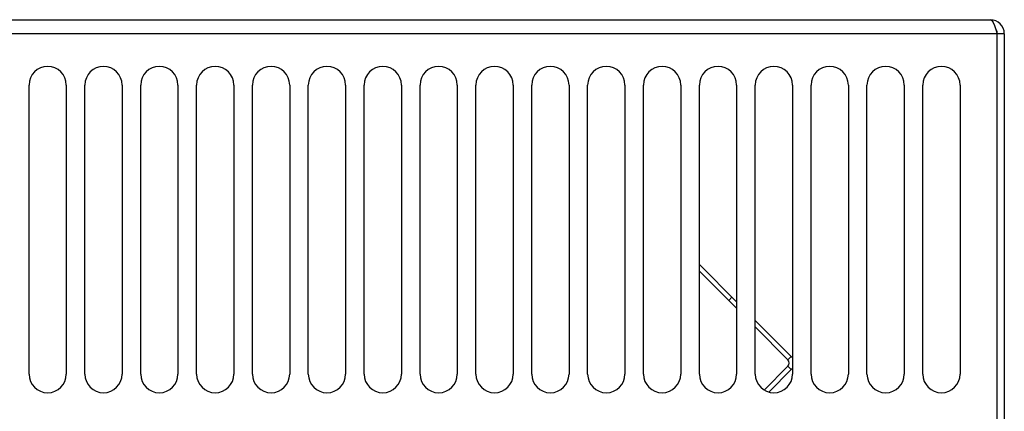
# Model space of a CAD drawing. Extents: x 0 to 594, y 0 to 420.
# Tile 36 of 112: x 272 to 314, y 282 to 298. Entities that reach past the tile are written whole.
import ezdxf

# ---------------------------------------------------------------- set-up
doc = ezdxf.new("R2010")
doc.units = 0
doc.header["$LTSCALE"] = 32.67
doc.layers.get('0').update_dxf_attribs({"linetype": 'CONTINUOUS'})
doc.styles.get("Standard").update_dxf_attribs({"font": 'txt', "width": 0.8})
doc.dimstyles.get("Standard").update_dxf_attribs({"dimtxt": 2.5, "dimasz": 2.5, "dimexe": 1.25, "dimexo": 0.625, "dimtad": 1, "dimcen": 2.5, "dimazin": 3, "dimtfac": 1, "dimtmove": 0, "dimatfit": 3})

# ---------------------------------------------------------------- blocks, each defined once
blk = doc.blocks.new('_FILLED')
at = {"color": 0, "linetype": 'BYBLOCK'}
blk.add_solid([(0, 0), (-1, 0.143), (-1, -0.143)], dxfattribs=at)
blk = doc.blocks.new('*D10')
at = {"color": 2, "linetype": 'CONTINUOUS'}
for p, q in [((244.591, 298.303), (234.368, 298.303)), ((235.368, 298.303), (235.368, 223.138)), ((235.368, 147.972), (235.368, 223.138)), ((292.657, 147.972), (234.368, 147.972))]:
    blk.add_line(p, q, dxfattribs=at)
at = {"color": 2, "linetype": 'CONTINUOUS', "xscale": 3.5, "yscale": 3.5, "zscale": 3.5}
for p, rotation in [((235.368, 298.303), 90), ((235.368, 147.972), 270)]:
    blk.add_blockref('_FILLED', p, dxfattribs=dict(at, rotation=rotation))
at = {"color": 5, "linetype": 'CONTINUOUS', "width": 0.8}
blk.add_text('752', height=3.5, rotation=90, dxfattribs=at).set_placement((234.493, 218.938))

msp = doc.modelspace()

# ---------------------------------------------------------------- linework, layer by layer
at = {"color": 7, "linetype": 'CONTINUOUS'}
for p, q in [((247.144, 298.303), (313.344, 298.303)), ((313.944, 297.703), (246.544, 297.703)), ((313.644, 278.303), (313.644, 297.703)), ((313.944, 297.703), (313.944, 278.303)), ((272.044, 283.103), (272.044, 295.503)), ((273.644, 295.503), (273.644, 283.103)), ((274.444, 283.103), (274.444, 295.503)), ((276.044, 295.503), (276.044, 283.103)), ((276.844, 283.103), (276.844, 295.503)), ((278.444, 295.503), (278.444, 283.103)), ((279.244, 283.103), (279.244, 295.503)), ((280.844, 295.503), (280.844, 283.103)), ((281.644, 283.103), (281.644, 295.503)), ((283.244, 295.503), (283.244, 283.103)), ((284.044, 283.103), (284.044, 295.503)), ((285.644, 295.503), (285.644, 283.103)), ((286.444, 283.103), (286.444, 295.503)), ((288.044, 295.503), (288.044, 283.103)), ((288.844, 283.103), (288.844, 295.503)), ((290.444, 295.503), (290.444, 283.103)), ((291.244, 283.103), (291.244, 295.503)), ((292.844, 295.503), (292.844, 283.103)), ((293.644, 283.103), (293.644, 295.503)), ((295.244, 295.503), (295.244, 283.103)), ((296.044, 283.103), (296.044, 295.503)), ((297.644, 295.503), (297.644, 283.103)), ((298.444, 283.103), (298.444, 295.503)), ((300.044, 295.503), (300.044, 283.103)), ((300.844, 283.103), (300.844, 295.503)), ((302.444, 295.503), (302.444, 283.103)), ((303.244, 283.103), (303.244, 295.503)), ((304.844, 295.503), (304.844, 283.103)), ((305.644, 283.103), (305.644, 295.503)), ((307.244, 295.503), (307.244, 283.103)), ((308.044, 283.103), (308.044, 295.503)), ((309.644, 295.503), (309.644, 283.103)), ((310.444, 283.103), (310.444, 295.503)), ((312.044, 295.503), (312.044, 283.103)), ((300.844, 287.807), (302.444, 286.207)), ((300.844, 287.524), (302.444, 285.924)), ((302.244, 286.406), (302.103, 286.265)), ((303.244, 285.407), (304.79, 283.861)), ((303.244, 285.124), (304.649, 283.719)), ((304.79, 283.861), (304.649, 283.719)), ((304.649, 283.436), (303.632, 282.42)), ((304.79, 283.295), (304.649, 283.436)), ((304.79, 283.295), (303.835, 282.34))]:
    msp.add_line(p, q, dxfattribs=at)
msp.add_lwpolyline([(313.344, 298.303), (313.404, 298.274), (313.464, 298.189), (313.524, 298.056), (313.584, 297.889), (313.644, 297.703)], dxfattribs=at)
for centre, radius, start, end in [((313.344, 297.703), 0.6, 0, 90), ((313.344, 297.703), 0.3, 0, 32.1045), ((272.844, 295.503), 0.8, 0, 180), ((275.244, 295.503), 0.8, 0, 180), ((277.644, 295.503), 0.8, 0, 180), ((280.044, 295.503), 0.8, 0, 180), ((282.444, 295.503), 0.8, 0, 180), ((284.844, 295.503), 0.8, 0, 180), ((287.244, 295.503), 0.8, 0, 180), ((289.644, 295.503), 0.8, 0, 180), ((292.044, 295.503), 0.8, 0, 180), ((294.444, 295.503), 0.8, 0, 180), ((296.844, 295.503), 0.8, 0, 180), ((299.244, 295.503), 0.8, 0, 180), ((301.644, 295.503), 0.8, 0, 180), ((304.044, 295.503), 0.8, 0, 180), ((306.444, 295.503), 0.8, 0, 180), ((308.844, 295.503), 0.8, 0, 180), ((311.244, 295.503), 0.8, 0, 180), ((304.507, 283.578), 0.4, 32.7039, 45), ((304.507, 283.578), 0.2, 315, 45), ((272.844, 283.103), 0.8, 180, 360), ((275.244, 283.103), 0.8, 180, 360), ((277.644, 283.103), 0.8, 180, 360), ((280.044, 283.103), 0.8, 180, 360), ((282.444, 283.103), 0.8, 180, 360), ((284.844, 283.103), 0.8, 180, 360), ((287.244, 283.103), 0.8, 180, 360), ((289.644, 283.103), 0.8, 180, 360), ((292.044, 283.103), 0.8, 180, 360), ((294.444, 283.103), 0.8, 180, 360), ((296.844, 283.103), 0.8, 180, 360), ((299.244, 283.103), 0.8, 180, 360), ((301.644, 283.103), 0.8, 180, 360), ((304.044, 283.103), 0.8, 180, 360), ((304.507, 283.578), 0.4, 315, 327.2961), ((306.444, 283.103), 0.8, 180, 360), ((308.844, 283.103), 0.8, 180, 360), ((311.244, 283.103), 0.8, 180, 360)]:
    msp.add_arc(centre, radius, start, end, dxfattribs=at)

# ---------------------------------------------------------------- dimensions: what is measured, and where the dimension line sits
at = {"color": 2, "linetype": 'CONTINUOUS'}
dim = msp.add_linear_dim(base=(235.368, 147.972), p1=(244.591, 298.303), p2=(292.657, 147.972), angle=270, dimstyle='Standard', dxfattribs=at)
dim.commit()
dim.dimension.update_dxf_attribs({"geometry": '*D10', "text_midpoint": (232.743, 223.138), "dimtype": 128})

doc.saveas('drawing.dxf')
